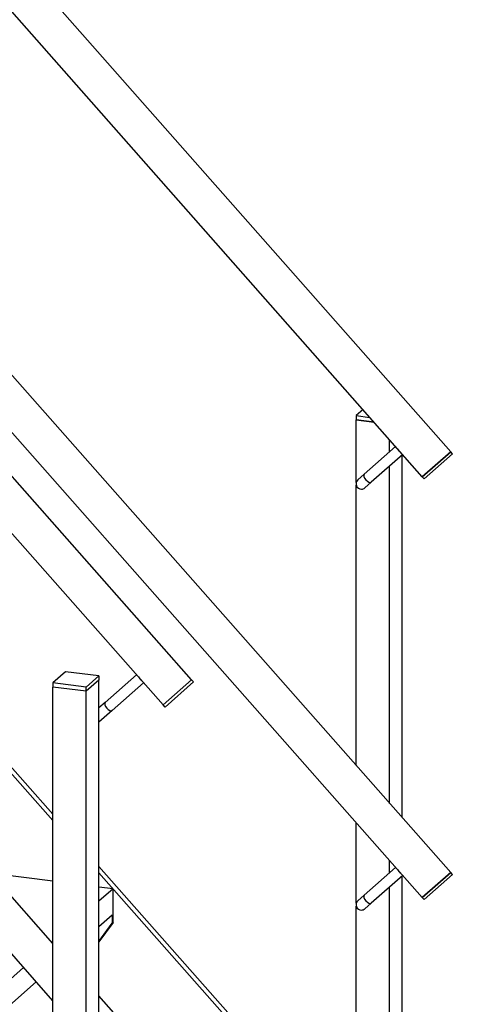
# Model space of a CAD drawing. Header units: millimetres. Extents: x 12217 to 12811, y 3674 to 4094.
# Tile 35 of 47: x 12758 to 12778, y 3910 to 3954. Entities that reach past the tile are written whole.
import ezdxf

# ---------------------------------------------------------------- set-up
doc = ezdxf.new("R2010")
doc.units = ezdxf.units.MM
doc.layers.get('0').update_dxf_attribs({"linetype": 'CONTINUOUS'})

# ---------------------------------------------------------------- blocks, each defined once
blk = doc.blocks.new('Brede Strip 10x200_00038', base_point=(12761.566, 3916.227))
for p, q in [((12723.027, 3960.211), (12759.504, 3918.85)), ((12723.027, 3959.926), (12759.504, 3918.565)), ((12761.566, 3916.512), (12777.945, 3897.941)), ((12761.566, 3916.227), (12777.803, 3897.816))]:
    blk.add_line(p, q)
blk = doc.blocks.new('Brede Strip 10x200_00037')
blk.add_blockref('Brede Strip 10x200_00038', (12761.566, 3916.227))
blk = doc.blocks.new('Constructie buis 42.4x2.6_00045', base_point=(12661.717, 4066.169))
for p, q in [((12776.041, 3933.974), (12694.674, 4026.235)), ((12777.313, 3935.096), (12697.218, 4025.914)), ((12776.041, 3933.974), (12777.313, 3935.096))]:
    blk.add_line(p, q)
blk = doc.blocks.new('Constructie buis 42.4x2.6_00044')
blk.add_blockref('Constructie buis 42.4x2.6_00045', (12661.717, 4066.169))
blk = doc.blocks.new('Constructie buis 42.4x2.6_00047', base_point=(12661.717, 4047.313))
for p, q in [((12777.313, 3916.239), (12682.955, 4023.231)), ((12776.041, 3915.118), (12682.955, 4020.667)), ((12776.041, 3915.118), (12777.313, 3916.239))]:
    blk.add_line(p, q)
blk = doc.blocks.new('Constructie buis 42.4x2.6_00046')
blk.add_blockref('Constructie buis 42.4x2.6_00047', (12661.717, 4047.313))
blk = doc.blocks.new('Koker 40x40x4 EN 10219-2_00061', base_point=(12774.577, 3901.759))
for p, q in [((12773.081, 3933.718), (12773.081, 3936.522)), ((12773.883, 3936.421), (12773.081, 3936.522)), ((12774.577, 3935.092), (12774.577, 3935.633)), ((12775.143, 3918.7), (12775.143, 3934.951)), ((12774.577, 3919.341), (12774.577, 3934.452)), ((12773.081, 3921.038), (12773.081, 3933.595)), ((12773.081, 3914.862), (12773.081, 3918.474)), ((12774.577, 3916.236), (12774.577, 3916.777)), ((12775.143, 3901.118), (12775.143, 3916.095)), ((12774.577, 3901.759), (12774.577, 3915.596)), ((12773.081, 3903.456), (12773.081, 3914.739))]:
    blk.add_line(p, q)
blk = doc.blocks.new('Koker 40x40x4 EN 10219-2_00060')
blk.add_blockref('Koker 40x40x4 EN 10219-2_00061', (12774.577, 3901.759))
blk = doc.blocks.new('Massieve as 12_00063', base_point=(12775.078, 3935.065))
blk.add_line((12773.757, 3933.728), (12773.471, 3933.477))
blk.add_lwpolyline([(12774.846, 3935.329), (12773.439, 3934.088), (12773.154, 3933.837, 0.69108), (12773.313, 3933.417, 0.182676), (12773.471, 3933.477)], format="xyb")
blk.add_lwpolyline([(12775.163, 3934.969), (12773.757, 3933.728)])
for centre, start_param, end_param in [((12775.08, 3935.215), 4.228238, 5.19654), ((12773.598, 3933.908), 3.141593, 6.283185)]:
    blk.add_ellipse(centre, major_axis=(0.159, -0.18), ratio=0.471405, start_param=start_param, end_param=end_param)
blk = doc.blocks.new('Massieve as 12_00062')
blk.add_blockref('Massieve as 12_00063', (12775.078, 3935.065))
blk = doc.blocks.new('Strip 40x5_00065', base_point=(12773.081, 3936.71))
for p, q in [((12773.388, 3936.982), (12773.081, 3936.71)), ((12773.081, 3936.71), (12773.696, 3936.633)), ((12773.081, 3936.71), (12773.081, 3936.522)), ((12773.081, 3936.522), (12773.883, 3936.421))]:
    blk.add_line(p, q)
blk = doc.blocks.new('Strip 40x5_00064')
blk.add_blockref('Strip 40x5_00065', (12773.081, 3936.71))
blk = doc.blocks.new('Massieve as 12_00067', base_point=(12775.078, 3916.209))
blk.add_line((12773.757, 3914.872), (12773.471, 3914.62))
blk.add_lwpolyline([(12774.846, 3916.473), (12773.439, 3915.232), (12773.154, 3914.98, 0.69108), (12773.313, 3914.56, 0.182676), (12773.471, 3914.62)], format="xyb")
blk.add_lwpolyline([(12775.163, 3916.113), (12773.757, 3914.872)])
for centre, start_param, end_param in [((12775.08, 3916.359), 4.228311, 5.196467), ((12773.598, 3915.052), 3.141593, 6.283185)]:
    blk.add_ellipse(centre, major_axis=(0.159, -0.18), ratio=0.471405, start_param=start_param, end_param=end_param)
blk = doc.blocks.new('Massieve as 12_00066')
blk.add_blockref('Massieve as 12_00067', (12775.078, 3916.209))
blk = doc.blocks.new('Baluster_00059')
for name in ['Strip 40x5_00064', 'Koker 40x40x4 EN 10219-2_00060', 'Massieve as 12_00062', 'Massieve as 12_00066']:
    blk.add_blockref(name, (0, 0))
blk = doc.blocks.new('Plaatwerk D_ 3_00087', base_point=(12777.313, 3935.096))
for p in [(12777.313, 3935.096), (12776.12, 3933.884)]:
    blk.add_line(p, (12776.041, 3933.974))
blk.add_lwpolyline([(12776.12, 3933.884), (12777.392, 3935.006), (12777.313, 3935.096)])
blk = doc.blocks.new('Plaatwerk D_ 3_00086')
blk.add_blockref('Plaatwerk D_ 3_00087', (12777.313, 3935.096))
blk = doc.blocks.new('Plaatwerk D_ 3_00089', base_point=(12777.313, 3916.239))
for p in [(12777.313, 3916.239), (12776.12, 3915.028)]:
    blk.add_line(p, (12776.041, 3915.118))
blk.add_lwpolyline([(12776.12, 3915.028), (12777.392, 3916.149), (12777.313, 3916.239)])
blk = doc.blocks.new('Plaatwerk D_ 3_00088')
blk.add_blockref('Plaatwerk D_ 3_00089', (12777.313, 3916.239))
blk = doc.blocks.new('Hekwerk trap_00043')
for name in ['Constructie buis 42.4x2.6_00044', 'Constructie buis 42.4x2.6_00046', 'Baluster_00059', 'Plaatwerk D_ 3_00086', 'Plaatwerk D_ 3_00088']:
    blk.add_blockref(name, (0, 0))
blk = doc.blocks.new('Trapboom_00034')
for name in ['Hekwerk trap_00043', 'Brede Strip 10x200_00037']:
    blk.add_blockref(name, (0, 0))
blk = doc.blocks.new('Constructie buis 42.4x2.6_00105', base_point=(12650.121, 4055.942))
for p, q in [((12765.716, 3924.868), (12682.955, 4018.711)), ((12764.444, 3923.747), (12682.955, 4016.147)), ((12764.444, 3923.747), (12765.716, 3924.868))]:
    blk.add_line(p, q)
blk = doc.blocks.new('Constructie buis 42.4x2.6_00104')
blk.add_blockref('Constructie buis 42.4x2.6_00105', (12650.121, 4055.942))
blk = doc.blocks.new('Constructie buis 42.4x2.6_00107', base_point=(12650.121, 4037.085))
for p, q in [((12759.504, 3913.056), (12723.027, 3954.417)), ((12759.504, 3910.492), (12723.027, 3951.853)), ((12765.716, 3906.012), (12761.566, 3910.718))]:
    blk.add_line(p, q)
blk = doc.blocks.new('Constructie buis 42.4x2.6_00106')
blk.add_blockref('Constructie buis 42.4x2.6_00107', (12650.121, 4037.085))
blk = doc.blocks.new('Koker 40x40x4 EN 10219-2_00123', base_point=(12759.504, 3881.933))
for p, q in [((12759.504, 3881.933), (12759.504, 3924.548)), ((12761.001, 3924.36), (12759.504, 3924.548)), ((12761.001, 3881.745), (12761.001, 3924.36))]:
    blk.add_line(p, q)
blk.add_lwpolyline([(12759.504, 3881.933), (12761.001, 3881.745), (12761.566, 3882.244), (12761.566, 3924.859), (12761.001, 3924.36)])
blk = doc.blocks.new('Koker 40x40x4 EN 10219-2_00122')
blk.add_blockref('Koker 40x40x4 EN 10219-2_00123', (12759.504, 3881.933))
blk = doc.blocks.new('Massieve as 12_00125', base_point=(12763.482, 3924.838))
for p, q in [((12763.249, 3925.102), (12761.843, 3923.861)), ((12761.843, 3923.861), (12761.566, 3923.617))]:
    blk.add_line(p, q)
blk.add_lwpolyline([(12763.567, 3924.742), (12762.16, 3923.501), (12761.566, 3922.977)])
for centre, start_param, end_param in [((12763.483, 3924.988), 4.228238, 5.19654), ((12762.002, 3923.681), 3.141593, 6.283185)]:
    blk.add_ellipse(centre, major_axis=(0.159, -0.18), ratio=0.471405, start_param=start_param, end_param=end_param)
blk = doc.blocks.new('Massieve as 12_00124')
blk.add_blockref('Massieve as 12_00125', (12763.482, 3924.838))
blk = doc.blocks.new('Strip 40x5_00127', base_point=(12761.001, 3924.548))
for p, q in [((12760.07, 3925.236), (12759.504, 3924.737)), ((12761.566, 3925.047), (12760.07, 3925.236)), ((12761.001, 3924.548), (12759.504, 3924.737)), ((12759.504, 3924.737), (12759.504, 3924.548)), ((12761.001, 3924.548), (12761.566, 3925.047)), ((12761.566, 3924.859), (12761.001, 3924.36)), ((12761.566, 3925.047), (12761.566, 3924.859)), ((12761.001, 3924.36), (12759.504, 3924.548)), ((12761.001, 3924.36), (12761.001, 3924.548))]:
    blk.add_line(p, q)
blk = doc.blocks.new('Strip 40x5_00126')
blk.add_blockref('Strip 40x5_00127', (12761.001, 3924.548))
blk = doc.blocks.new('Massieve as 12_00129', base_point=(12763.482, 3905.982))
for p, q in [((12763.249, 3906.245), (12761.843, 3905.005)), ((12761.843, 3905.005), (12761.566, 3904.761))]:
    blk.add_line(p, q)
blk.add_lwpolyline([(12763.567, 3905.885), (12762.16, 3904.645), (12761.566, 3904.121)])
for centre, start_param, end_param in [((12763.483, 3906.132), 4.228311, 5.196467), ((12762.002, 3904.825), 3.141593, 6.283185)]:
    blk.add_ellipse(centre, major_axis=(0.159, -0.18), ratio=0.471405, start_param=start_param, end_param=end_param)
blk = doc.blocks.new('Massieve as 12_00128')
blk.add_blockref('Massieve as 12_00129', (12763.482, 3905.982))
blk = doc.blocks.new('Baluster_00121')
for name in ['Strip 40x5_00126', 'Koker 40x40x4 EN 10219-2_00122', 'Massieve as 12_00124', 'Massieve as 12_00128']:
    blk.add_blockref(name, (0, 0))
blk = doc.blocks.new('Plaatwerk D_ 3_00149', base_point=(12765.716, 3924.868))
for p in [(12765.716, 3924.868), (12764.524, 3923.657)]:
    blk.add_line(p, (12764.444, 3923.747))
blk.add_lwpolyline([(12764.524, 3923.657), (12765.796, 3924.778), (12765.716, 3924.868)])
blk = doc.blocks.new('Plaatwerk D_ 3_00148')
blk.add_blockref('Plaatwerk D_ 3_00149', (12765.716, 3924.868))
blk = doc.blocks.new('Hekwerk trap_00103')
for name in ['Constructie buis 42.4x2.6_00104', 'Constructie buis 42.4x2.6_00106', 'Baluster_00121', 'Plaatwerk D_ 3_00148']:
    blk.add_blockref(name, (0, 0))
blk = doc.blocks.new('Trapboom_00094')
blk.add_blockref('Hekwerk trap_00103', (0, 0))
blk = doc.blocks.new('Persrooster 30x3-33x33_00281', base_point=(12761.566, 3913.824))
for p, q in [((12753.217, 3916.643), (12744.979, 3909.378)), ((12754.187, 3916.521), (12753.217, 3916.643)), ((12759.504, 3915.851), (12756.731, 3916.201)), ((12762.197, 3915.512), (12761.566, 3915.591)), ((12762.197, 3915.512), (12761.566, 3914.956)), ((12761.566, 3913.824), (12762.155, 3914.343)), ((12762.197, 3914.003), (12761.566, 3913.13)), ((12761.566, 3913.151), (12762.155, 3913.966)), ((12759.504, 3913.137), (12759.464, 3913.102)), ((12758.192, 3911.98), (12749.469, 3904.287)), ((12750.03, 3903.651), (12758.753, 3911.343))]:
    blk.add_line(p, q)
for points in [[(12762.155, 3914.343), (12762.155, 3913.966), (12762.197, 3914.003), (12762.197, 3915.512)], [(12750.179, 3911.324), (12752.757, 3911.712), (12749.929, 3909.218), (12752.507, 3909.606)]]:
    blk.add_lwpolyline(points)
blk = doc.blocks.new('Persrooster 30x3-33x33_00280')
blk.add_blockref('Persrooster 30x3-33x33_00281', (12761.566, 3913.824))
blk = doc.blocks.new('Treden_00275')
blk.add_blockref('Persrooster 30x3-33x33_00280', (0, 0))
blk = doc.blocks.new('Smits Agro_00033')
for name in ['Trapboom_00034', 'Trapboom_00094', 'Treden_00275']:
    blk.add_blockref(name, (0, 0))
blk = doc.blocks.new('Nijverdal_00032')
blk.add_blockref('Smits Agro_00033', (0, 0))
blk = doc.blocks.new('_A3D0070_00031')
blk.add_blockref('Nijverdal_00032', (0, 0))
blk = doc.blocks.new('_ANS0070_00030')
blk.add_blockref('_A3D0070_00031', (0, 0))

msp = doc.modelspace()

# ---------------------------------------------------------------- block references
msp.add_blockref('_ANS0070_00030', (0, 0))

doc.saveas('drawing.dxf')
